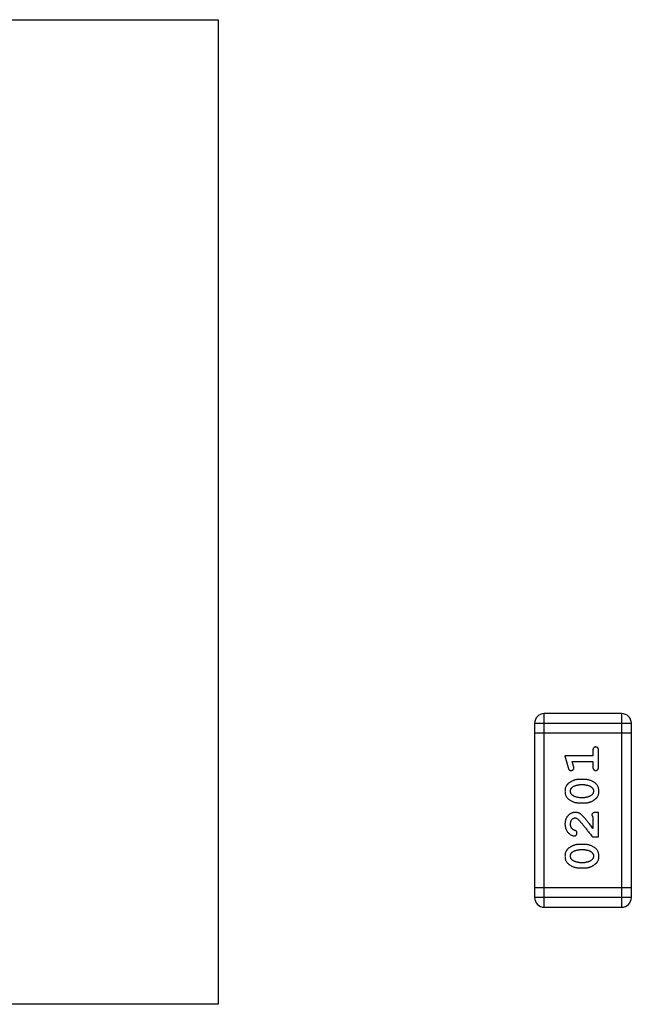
# Model space of a CAD drawing. Header units: millimetres. Extents: x 134 to 283, y 142 to 332.
# Tile 23 of 145: x 168.94 to 170.87, y 201.87 to 204.97. Entities that reach past the tile are written whole.
import ezdxf

# ---------------------------------------------------------------- set-up
doc = ezdxf.new("R2010")
doc.units = ezdxf.units.MM
doc.header["$LTSCALE"] = 0.1
doc.layers.get('0').update_dxf_attribs({"linetype": 'CONTINUOUS'})

msp = doc.modelspace()

# ---------------------------------------------------------------- linework, layer by layer
at = {"color": 7, "linetype": 'Continuous'}
for p, q in [((166.4134, 204.9682), (169.5634, 204.9682)), ((169.5634, 204.9682), (169.5634, 201.8682)), ((170.5907, 202.1739), (170.5907, 202.7835)), ((170.8346, 202.7835), (170.5907, 202.7835)), ((170.8346, 202.7835), (170.8346, 202.1739)), ((170.5603, 202.753), (170.5603, 202.2044)), ((170.5603, 202.753), (170.8651, 202.753)), ((170.8651, 202.2044), (170.8651, 202.753)), ((170.5603, 202.7225), (170.8651, 202.7225)), ((170.656, 202.6502), (170.6659, 202.6136)), ((170.7441, 202.6502), (170.656, 202.6502)), ((170.7441, 202.6675), (170.7441, 202.6502)), ((170.7614, 202.6156), (170.7614, 202.6675)), ((170.6833, 202.6178), (170.6791, 202.6329)), ((170.6791, 202.6329), (170.7441, 202.6329)), ((170.7441, 202.6329), (170.7441, 202.6156)), ((170.7184, 202.5762), (170.7006, 202.5762)), ((170.7181, 202.5589), (170.7009, 202.5589)), ((170.7006, 202.5023), (170.7184, 202.5023)), ((170.7009, 202.5196), (170.7181, 202.5196)), ((170.7614, 202.4724), (170.7536, 202.4724)), ((170.7614, 202.3953), (170.7614, 202.4724)), ((170.7441, 202.4582), (170.7441, 202.4221)), ((170.7184, 202.3717), (170.7006, 202.3717)), ((170.7425, 202.3953), (170.7614, 202.3953)), ((170.7181, 202.3544), (170.7009, 202.3544)), ((170.7009, 202.3151), (170.7181, 202.3151)), ((170.7006, 202.2978), (170.7184, 202.2978)), ((170.8651, 202.2348), (170.5603, 202.2348)), ((170.8651, 202.2044), (170.5603, 202.2044)), ((170.5907, 202.1739), (170.8346, 202.1739)), ((169.5634, 201.8682), (166.4134, 201.8682))]:
    msp.add_line(p, q, dxfattribs=at)
for centre, start, end in [((170.5907, 202.753), 90, 180), ((170.8346, 202.753), 0, 90), ((170.5907, 202.2044), 180, 270), ((170.8346, 202.2044), 270, 0)]:
    msp.add_arc(centre, 0.0305, start, end, dxfattribs=at)
for points, knots in [([(170.7528, 202.6785), (170.7522, 202.6784), (170.751, 202.6784), (170.7493, 202.6779), (170.7478, 202.677), (170.7465, 202.6759), (170.7454, 202.6743), (170.7446, 202.6724), (170.7442, 202.67), (170.7441, 202.6684), (170.7441, 202.6675)], [0, 0, 0, 0, 0.11517, 0.223509, 0.328254, 0.438012, 0.553651, 0.682263, 0.830856, 1, 1, 1, 1]), ([(170.7614, 202.6675), (170.7614, 202.6684), (170.7614, 202.67), (170.7609, 202.6724), (170.7602, 202.6743), (170.7591, 202.6759), (170.7578, 202.677), (170.7562, 202.6779), (170.7546, 202.6784), (170.7534, 202.6784), (170.7528, 202.6785)], [0, 0, 0, 0, 0.169012, 0.317488, 0.445429, 0.560977, 0.67065, 0.776666, 0.88492, 1, 1, 1, 1]), ([(170.6843, 202.6124), (170.6843, 202.6128), (170.6843, 202.6135), (170.6841, 202.6148), (170.6837, 202.6162), (170.6835, 202.6173), (170.6833, 202.6178)], [0, 0, 0, 0, 0.183151, 0.413144, 0.682305, 1, 1, 1, 1]), ([(170.6659, 202.6136), (170.6662, 202.6127), (170.6666, 202.6112), (170.6675, 202.6091), (170.6684, 202.6075), (170.6694, 202.6063), (170.6706, 202.6055), (170.6719, 202.6049), (170.6734, 202.6046), (170.6745, 202.6046), (170.6751, 202.6045)], [0, 0, 0, 0, 0.187321, 0.344927, 0.475328, 0.579604, 0.674244, 0.773631, 0.882025, 1, 1, 1, 1]), ([(170.6751, 202.6045), (170.6757, 202.6046), (170.6769, 202.6046), (170.6787, 202.6051), (170.6803, 202.6058), (170.6817, 202.6068), (170.6829, 202.608), (170.6837, 202.6094), (170.6842, 202.6109), (170.6843, 202.6119), (170.6843, 202.6124)], [0, 0, 0, 0, 0.138815, 0.27042, 0.39836, 0.52875, 0.654955, 0.771147, 0.884581, 1, 1, 1, 1]), ([(170.7441, 202.6156), (170.7441, 202.6147), (170.7442, 202.613), (170.7446, 202.6106), (170.7454, 202.6087), (170.7465, 202.6071), (170.7478, 202.606), (170.7493, 202.6051), (170.751, 202.6046), (170.7522, 202.6046), (170.7528, 202.6045)], [0, 0, 0, 0, 0.169102, 0.317658, 0.446239, 0.563118, 0.671828, 0.776546, 0.884858, 1, 1, 1, 1]), ([(170.7528, 202.6045), (170.7534, 202.6046), (170.7546, 202.6046), (170.7562, 202.6051), (170.7578, 202.606), (170.7591, 202.6071), (170.7602, 202.6087), (170.7609, 202.6107), (170.7614, 202.613), (170.7614, 202.6147), (170.7614, 202.6156)], [0, 0, 0, 0, 0.115051, 0.223278, 0.329269, 0.437893, 0.554681, 0.682591, 0.83103, 1, 1, 1, 1]), ([(170.7006, 202.5762), (170.6996, 202.5762), (170.6974, 202.5762), (170.6942, 202.5759), (170.6911, 202.5753), (170.688, 202.5747), (170.6849, 202.5737), (170.6819, 202.5726), (170.679, 202.5713), (170.6761, 202.5698), (170.6733, 202.5682), (170.6708, 202.5666), (170.6685, 202.5649), (170.6664, 202.5633), (170.6645, 202.5616), (170.6629, 202.5599), (170.6614, 202.5581), (170.6599, 202.5558), (170.6583, 202.5526), (170.657, 202.5484), (170.6562, 202.5439), (170.6561, 202.5407), (170.656, 202.5391)], [0, 0, 0, 0, 0.049855, 0.099516, 0.148482, 0.19758, 0.246804, 0.296268, 0.346517, 0.397047, 0.446826, 0.49336, 0.537801, 0.579207, 0.617974, 0.654833, 0.689171, 0.722088, 0.786392, 0.853518, 0.924186, 1, 1, 1, 1]), ([(170.6786, 202.5513), (170.6794, 202.552), (170.681, 202.5532), (170.6835, 202.5547), (170.6862, 202.556), (170.6889, 202.5571), (170.6918, 202.5579), (170.6947, 202.5585), (170.6978, 202.5588), (170.6999, 202.5589), (170.7009, 202.5589)], [0, 0, 0, 0, 0.125331, 0.248948, 0.371201, 0.494032, 0.616811, 0.742104, 0.868849, 1, 1, 1, 1]), ([(170.7181, 202.5589), (170.7192, 202.5589), (170.7212, 202.5588), (170.7243, 202.5585), (170.7272, 202.558), (170.73, 202.5571), (170.7327, 202.5562), (170.7352, 202.5549), (170.7377, 202.5534), (170.7391, 202.5522), (170.7399, 202.5517)], [0, 0, 0, 0, 0.135449, 0.266263, 0.393429, 0.516942, 0.639128, 0.758779, 0.879341, 1, 1, 1, 1]), ([(170.763, 202.5393), (170.763, 202.5408), (170.7629, 202.5436), (170.7622, 202.5477), (170.761, 202.5515), (170.7595, 202.5551), (170.7574, 202.5584), (170.7549, 202.5615), (170.752, 202.5643), (170.7486, 202.5667), (170.745, 202.5689), (170.7413, 202.5709), (170.7376, 202.5725), (170.7338, 202.5739), (170.73, 202.5749), (170.7262, 202.5757), (170.7223, 202.5761), (170.7197, 202.5762), (170.7184, 202.5762)], [0, 0, 0, 0, 0.067217, 0.131051, 0.19272, 0.252824, 0.312745, 0.373449, 0.436041, 0.501494, 0.567761, 0.632087, 0.695096, 0.757109, 0.817993, 0.878657, 0.939311, 1, 1, 1, 1]), ([(170.656, 202.5391), (170.6561, 202.5376), (170.6561, 202.5348), (170.6568, 202.5308), (170.658, 202.5269), (170.6595, 202.5233), (170.6616, 202.52), (170.6641, 202.517), (170.6671, 202.5142), (170.6705, 202.5117), (170.6741, 202.5095), (170.6778, 202.5076), (170.6815, 202.506), (170.6852, 202.5046), (170.689, 202.5036), (170.6929, 202.5028), (170.6967, 202.5024), (170.6993, 202.5023), (170.7006, 202.5023)], [0, 0, 0, 0, 0.06692, 0.130834, 0.19258, 0.252759, 0.312631, 0.373411, 0.436359, 0.501894, 0.568244, 0.632472, 0.69556, 0.757163, 0.818592, 0.878885, 0.939235, 1, 1, 1, 1]), ([(170.6733, 202.5392), (170.6733, 202.5398), (170.6734, 202.5411), (170.6736, 202.5429), (170.674, 202.5446), (170.6746, 202.5462), (170.6754, 202.5476), (170.6763, 202.549), (170.6774, 202.5502), (170.6782, 202.551), (170.6786, 202.5513)], [0, 0, 0, 0, 0.138115, 0.270177, 0.397547, 0.520057, 0.63869, 0.757499, 0.878226, 1, 1, 1, 1]), ([(170.6791, 202.5268), (170.6787, 202.5272), (170.6778, 202.5281), (170.6766, 202.5294), (170.6756, 202.5308), (170.6747, 202.5323), (170.6741, 202.5339), (170.6737, 202.5356), (170.6734, 202.5374), (170.6733, 202.5386), (170.6733, 202.5392)], [0, 0, 0, 0, 0.13042, 0.256046, 0.378133, 0.498725, 0.620452, 0.742761, 0.869406, 1, 1, 1, 1]), ([(170.7009, 202.5196), (170.6998, 202.5196), (170.6978, 202.5197), (170.6947, 202.52), (170.6918, 202.5205), (170.689, 202.5214), (170.6863, 202.5224), (170.6838, 202.5236), (170.6814, 202.5251), (170.6799, 202.5263), (170.6791, 202.5268)], [0, 0, 0, 0, 0.135446, 0.266257, 0.393419, 0.517936, 0.639137, 0.758785, 0.879345, 1, 1, 1, 1]), ([(170.7404, 202.5272), (170.7396, 202.5266), (170.738, 202.5254), (170.7355, 202.5239), (170.7329, 202.5225), (170.7301, 202.5215), (170.7272, 202.5206), (170.7243, 202.52), (170.7212, 202.5197), (170.7192, 202.5196), (170.7181, 202.5196)], [0, 0, 0, 0, 0.124927, 0.248361, 0.370889, 0.492583, 0.61616, 0.741472, 0.869044, 1, 1, 1, 1]), ([(170.7184, 202.5023), (170.7195, 202.5023), (170.7216, 202.5023), (170.7248, 202.5027), (170.7279, 202.5031), (170.731, 202.5038), (170.734, 202.5047), (170.737, 202.5058), (170.74, 202.5071), (170.7429, 202.5086), (170.7456, 202.5101), (170.7481, 202.5118), (170.7504, 202.5134), (170.7526, 202.5151), (170.7544, 202.5168), (170.7561, 202.5185), (170.7575, 202.5202), (170.7591, 202.5226), (170.7607, 202.5257), (170.762, 202.5299), (170.7629, 202.5345), (170.7629, 202.5377), (170.763, 202.5393)], [0, 0, 0, 0, 0.049886, 0.09882, 0.148132, 0.19689, 0.246038, 0.295176, 0.345305, 0.395692, 0.445312, 0.491875, 0.535813, 0.577009, 0.616081, 0.652689, 0.687585, 0.720206, 0.785062, 0.85223, 0.923759, 1, 1, 1, 1]), ([(170.7399, 202.5517), (170.7403, 202.5513), (170.7413, 202.5505), (170.7424, 202.5491), (170.7434, 202.5477), (170.7443, 202.5462), (170.7449, 202.5446), (170.7454, 202.543), (170.7456, 202.5412), (170.7457, 202.54), (170.7457, 202.5394)], [0, 0, 0, 0, 0.129853, 0.25607, 0.380154, 0.49978, 0.62208, 0.743277, 0.868791, 1, 1, 1, 1]), ([(170.7457, 202.5394), (170.7457, 202.5387), (170.7457, 202.5375), (170.7454, 202.5357), (170.745, 202.534), (170.7444, 202.5324), (170.7437, 202.5309), (170.7427, 202.5296), (170.7416, 202.5283), (170.7408, 202.5276), (170.7404, 202.5272)], [0, 0, 0, 0, 0.139844, 0.271849, 0.399162, 0.521619, 0.6402, 0.758957, 0.87828, 1, 1, 1, 1]), ([(170.6888, 202.4724), (170.6877, 202.4724), (170.6855, 202.4723), (170.6822, 202.4718), (170.6791, 202.471), (170.6762, 202.4699), (170.6733, 202.4684), (170.6706, 202.4666), (170.668, 202.4645), (170.6656, 202.4621), (170.6633, 202.4595), (170.6614, 202.4566), (170.6597, 202.4536), (170.6583, 202.4504), (170.6573, 202.447), (170.6565, 202.4434), (170.6561, 202.4396), (170.656, 202.437), (170.656, 202.4357)], [0, 0, 0, 0, 0.060981, 0.120256, 0.178148, 0.236115, 0.293993, 0.352864, 0.413358, 0.476056, 0.539296, 0.602396, 0.665116, 0.728325, 0.792919, 0.859317, 0.928302, 1, 1, 1, 1]), ([(170.7171, 202.4556), (170.7163, 202.4565), (170.7148, 202.4582), (170.7126, 202.4606), (170.7105, 202.4627), (170.7085, 202.4646), (170.7066, 202.4662), (170.7049, 202.4675), (170.7032, 202.4686), (170.7012, 202.4698), (170.6986, 202.4708), (170.6954, 202.4717), (170.6922, 202.4723), (170.6899, 202.4724), (170.6888, 202.4724)], [0, 0, 0, 0, 0.103002, 0.197728, 0.285279, 0.365235, 0.437224, 0.502446, 0.560545, 0.611446, 0.707576, 0.80349, 0.900532, 1, 1, 1, 1]), ([(170.7536, 202.4724), (170.7525, 202.4724), (170.7505, 202.4723), (170.7478, 202.4719), (170.7456, 202.4712), (170.7438, 202.4702), (170.7425, 202.4688), (170.7416, 202.4673), (170.741, 202.4656), (170.741, 202.4644), (170.741, 202.4637)], [0, 0, 0, 0, 0.1844, 0.34094, 0.473574, 0.586824, 0.690029, 0.789175, 0.890445, 1, 1, 1, 1]), ([(170.741, 202.4637), (170.741, 202.4633), (170.7411, 202.4624), (170.7418, 202.461), (170.7428, 202.4596), (170.7436, 202.4587), (170.7441, 202.4582)], [0, 0, 0, 0, 0.20611, 0.432681, 0.695597, 1, 1, 1, 1]), ([(170.656, 202.4357), (170.6561, 202.434), (170.6562, 202.4307), (170.657, 202.4257), (170.6585, 202.421), (170.6605, 202.4165), (170.6629, 202.4123), (170.6658, 202.4087), (170.669, 202.4055), (170.6726, 202.403), (170.6762, 202.4011), (170.6795, 202.3996), (170.6825, 202.3987), (170.6844, 202.3985), (170.6853, 202.3985)], [0, 0, 0, 0, 0.098286, 0.193983, 0.289056, 0.384352, 0.477435, 0.566197, 0.652355, 0.737986, 0.818188, 0.887401, 0.94802, 1, 1, 1, 1]), ([(170.6733, 202.4356), (170.6734, 202.437), (170.6735, 202.4397), (170.6743, 202.4435), (170.6757, 202.4469), (170.6776, 202.4498), (170.6799, 202.4521), (170.6823, 202.4538), (170.685, 202.4549), (170.6869, 202.455), (170.6879, 202.4551)], [0, 0, 0, 0, 0.156344, 0.299348, 0.4327, 0.561, 0.682299, 0.791883, 0.89611, 1, 1, 1, 1]), ([(170.6787, 202.4207), (170.6783, 202.4212), (170.6774, 202.4222), (170.6763, 202.4238), (170.6754, 202.4256), (170.6746, 202.4274), (170.674, 202.4293), (170.6736, 202.4313), (170.6733, 202.4334), (170.6733, 202.4349), (170.6733, 202.4356)], [0, 0, 0, 0, 0.121873, 0.243139, 0.363336, 0.485133, 0.607572, 0.734701, 0.864814, 1, 1, 1, 1]), ([(170.6879, 202.4551), (170.6886, 202.455), (170.6903, 202.4549), (170.6927, 202.4539), (170.6952, 202.4524), (170.6967, 202.451), (170.6976, 202.4503)], [0, 0, 0, 0, 0.212836, 0.442809, 0.70317, 1, 1, 1, 1]), ([(170.6976, 202.4503), (170.698, 202.4499), (170.699, 202.4489), (170.7005, 202.4473), (170.7023, 202.4454), (170.7042, 202.4433), (170.7063, 202.4408), (170.7087, 202.4381), (170.7112, 202.435), (170.7139, 202.4317), (170.7168, 202.4282), (170.7199, 202.4243), (170.7232, 202.4202), (170.7267, 202.4157), (170.7304, 202.411), (170.7343, 202.406), (170.7383, 202.4008), (170.7411, 202.3972), (170.7425, 202.3953)], [0, 0, 0, 0, 0.026647, 0.057942, 0.094152, 0.134806, 0.180631, 0.231142, 0.286385, 0.346321, 0.411439, 0.481035, 0.555329, 0.634592, 0.718826, 0.807759, 0.901393, 1, 1, 1, 1]), ([(170.7441, 202.4221), (170.7426, 202.4241), (170.7396, 202.4279), (170.7352, 202.4333), (170.7313, 202.4383), (170.7277, 202.4428), (170.7246, 202.4467), (170.7217, 202.4501), (170.7193, 202.4531), (170.7178, 202.4548), (170.7171, 202.4556)], [0, 0, 0, 0, 0.176662, 0.337826, 0.484741, 0.617764, 0.73494, 0.837793, 0.926412, 1, 1, 1, 1]), ([(170.6872, 202.4158), (170.6863, 202.4161), (170.6846, 202.4167), (170.6823, 202.4179), (170.6803, 202.4191), (170.6792, 202.4202), (170.6787, 202.4207)], [0, 0, 0, 0, 0.285518, 0.544185, 0.781367, 1, 1, 1, 1]), ([(170.6853, 202.3985), (170.6859, 202.3985), (170.687, 202.3986), (170.6885, 202.3991), (170.69, 202.3999), (170.6913, 202.401), (170.6924, 202.4024), (170.6932, 202.4039), (170.6937, 202.4055), (170.6938, 202.4067), (170.6938, 202.4073)], [0, 0, 0, 0, 0.120856, 0.239483, 0.360995, 0.490166, 0.620982, 0.746416, 0.870253, 1, 1, 1, 1]), ([(170.6938, 202.4073), (170.6938, 202.4078), (170.6937, 202.4087), (170.6934, 202.4101), (170.693, 202.4113), (170.6923, 202.4125), (170.6914, 202.4135), (170.6902, 202.4144), (170.6888, 202.4152), (170.6878, 202.4156), (170.6872, 202.4158)], [0, 0, 0, 0, 0.127347, 0.246131, 0.359406, 0.470543, 0.586092, 0.711469, 0.847022, 1, 1, 1, 1]), ([(170.7006, 202.3717), (170.6996, 202.3717), (170.6974, 202.3717), (170.6942, 202.3714), (170.6911, 202.3708), (170.688, 202.3702), (170.6849, 202.3692), (170.6819, 202.3681), (170.679, 202.3668), (170.6761, 202.3653), (170.6733, 202.3637), (170.6708, 202.3621), (170.6685, 202.3604), (170.6664, 202.3588), (170.6645, 202.3571), (170.6629, 202.3554), (170.6614, 202.3536), (170.6599, 202.3513), (170.6583, 202.3481), (170.657, 202.3439), (170.6562, 202.3394), (170.6561, 202.3362), (170.656, 202.3346)], [0, 0, 0, 0, 0.049855, 0.099516, 0.148482, 0.19758, 0.246804, 0.296268, 0.346517, 0.397047, 0.446826, 0.49336, 0.537801, 0.579207, 0.617974, 0.654833, 0.689171, 0.722088, 0.786392, 0.853518, 0.924186, 1, 1, 1, 1]), ([(170.763, 202.3348), (170.763, 202.3363), (170.7629, 202.3391), (170.7622, 202.3432), (170.761, 202.347), (170.7595, 202.3506), (170.7574, 202.3539), (170.7549, 202.3569), (170.752, 202.3598), (170.7486, 202.3622), (170.745, 202.3644), (170.7413, 202.3664), (170.7376, 202.368), (170.7338, 202.3694), (170.73, 202.3704), (170.7262, 202.3712), (170.7223, 202.3716), (170.7197, 202.3717), (170.7184, 202.3717)], [0, 0, 0, 0, 0.067217, 0.131051, 0.19272, 0.252824, 0.312745, 0.373449, 0.436041, 0.501494, 0.567761, 0.632087, 0.695096, 0.757109, 0.817993, 0.878657, 0.939311, 1, 1, 1, 1]), ([(170.6733, 202.3347), (170.6733, 202.3353), (170.6734, 202.3366), (170.6736, 202.3384), (170.674, 202.3401), (170.6746, 202.3416), (170.6754, 202.3431), (170.6763, 202.3445), (170.6774, 202.3457), (170.6782, 202.3465), (170.6786, 202.3468)], [0, 0, 0, 0, 0.138115, 0.270177, 0.397547, 0.520057, 0.63869, 0.757499, 0.878226, 1, 1, 1, 1]), ([(170.6786, 202.3468), (170.6794, 202.3474), (170.681, 202.3486), (170.6835, 202.3502), (170.6862, 202.3515), (170.6889, 202.3525), (170.6918, 202.3534), (170.6947, 202.354), (170.6978, 202.3543), (170.6999, 202.3544), (170.7009, 202.3544)], [0, 0, 0, 0, 0.125331, 0.248948, 0.371201, 0.494032, 0.616811, 0.742104, 0.868849, 1, 1, 1, 1]), ([(170.7181, 202.3544), (170.7192, 202.3544), (170.7212, 202.3543), (170.7243, 202.354), (170.7272, 202.3535), (170.73, 202.3526), (170.7327, 202.3516), (170.7352, 202.3504), (170.7377, 202.3489), (170.7391, 202.3477), (170.7399, 202.3472)], [0, 0, 0, 0, 0.135449, 0.266263, 0.393429, 0.516942, 0.639128, 0.758779, 0.879341, 1, 1, 1, 1]), ([(170.7399, 202.3472), (170.7403, 202.3468), (170.7413, 202.346), (170.7424, 202.3446), (170.7434, 202.3432), (170.7443, 202.3417), (170.7449, 202.3401), (170.7454, 202.3384), (170.7456, 202.3367), (170.7457, 202.3355), (170.7457, 202.3349)], [0, 0, 0, 0, 0.129853, 0.25607, 0.380154, 0.49978, 0.62208, 0.743277, 0.868791, 1, 1, 1, 1]), ([(170.656, 202.3346), (170.6561, 202.3331), (170.6561, 202.3303), (170.6568, 202.3262), (170.658, 202.3224), (170.6595, 202.3188), (170.6616, 202.3155), (170.6641, 202.3125), (170.6671, 202.3097), (170.6705, 202.3072), (170.6741, 202.305), (170.6778, 202.3031), (170.6815, 202.3014), (170.6852, 202.3001), (170.689, 202.2991), (170.6929, 202.2983), (170.6967, 202.2979), (170.6993, 202.2978), (170.7006, 202.2978)], [0, 0, 0, 0, 0.06692, 0.130834, 0.19258, 0.252759, 0.312631, 0.373411, 0.436359, 0.501894, 0.568244, 0.632472, 0.69556, 0.757163, 0.818592, 0.878885, 0.939235, 1, 1, 1, 1]), ([(170.6791, 202.3223), (170.6787, 202.3227), (170.6778, 202.3235), (170.6766, 202.3249), (170.6756, 202.3263), (170.6747, 202.3278), (170.6741, 202.3294), (170.6737, 202.3311), (170.6734, 202.3329), (170.6733, 202.3341), (170.6733, 202.3347)], [0, 0, 0, 0, 0.13042, 0.256046, 0.378133, 0.498725, 0.620452, 0.742761, 0.869406, 1, 1, 1, 1]), ([(170.7009, 202.3151), (170.6998, 202.3151), (170.6978, 202.3152), (170.6947, 202.3155), (170.6918, 202.316), (170.689, 202.3169), (170.6863, 202.3178), (170.6838, 202.3191), (170.6814, 202.3206), (170.6799, 202.3217), (170.6791, 202.3223)], [0, 0, 0, 0, 0.135446, 0.266257, 0.393419, 0.517936, 0.639137, 0.758785, 0.879345, 1, 1, 1, 1]), ([(170.7404, 202.3227), (170.7396, 202.3221), (170.738, 202.3209), (170.7355, 202.3194), (170.7329, 202.318), (170.7301, 202.317), (170.7272, 202.3161), (170.7243, 202.3155), (170.7212, 202.3152), (170.7192, 202.3151), (170.7181, 202.3151)], [0, 0, 0, 0, 0.124927, 0.248361, 0.370889, 0.492583, 0.61616, 0.741472, 0.869044, 1, 1, 1, 1]), ([(170.7184, 202.2978), (170.7195, 202.2978), (170.7216, 202.2978), (170.7248, 202.2981), (170.7279, 202.2986), (170.731, 202.2993), (170.734, 202.3002), (170.737, 202.3013), (170.74, 202.3026), (170.7429, 202.3041), (170.7456, 202.3056), (170.7481, 202.3073), (170.7504, 202.3089), (170.7526, 202.3105), (170.7544, 202.3122), (170.7561, 202.3139), (170.7575, 202.3157), (170.7591, 202.318), (170.7607, 202.3212), (170.762, 202.3254), (170.7629, 202.33), (170.7629, 202.3332), (170.763, 202.3348)], [0, 0, 0, 0, 0.049886, 0.09882, 0.148132, 0.19689, 0.246038, 0.295176, 0.345305, 0.395692, 0.445312, 0.491875, 0.535813, 0.577009, 0.616081, 0.652689, 0.687585, 0.720206, 0.785062, 0.85223, 0.923759, 1, 1, 1, 1]), ([(170.7457, 202.3349), (170.7457, 202.3342), (170.7457, 202.333), (170.7454, 202.3312), (170.745, 202.3295), (170.7444, 202.3279), (170.7437, 202.3264), (170.7427, 202.3251), (170.7416, 202.3238), (170.7408, 202.3231), (170.7404, 202.3227)], [0, 0, 0, 0, 0.139844, 0.271849, 0.399162, 0.521619, 0.6402, 0.758957, 0.87828, 1, 1, 1, 1])]:
    msp.add_open_spline(points, degree=3, knots=knots, dxfattribs=at)

doc.saveas('drawing.dxf')
